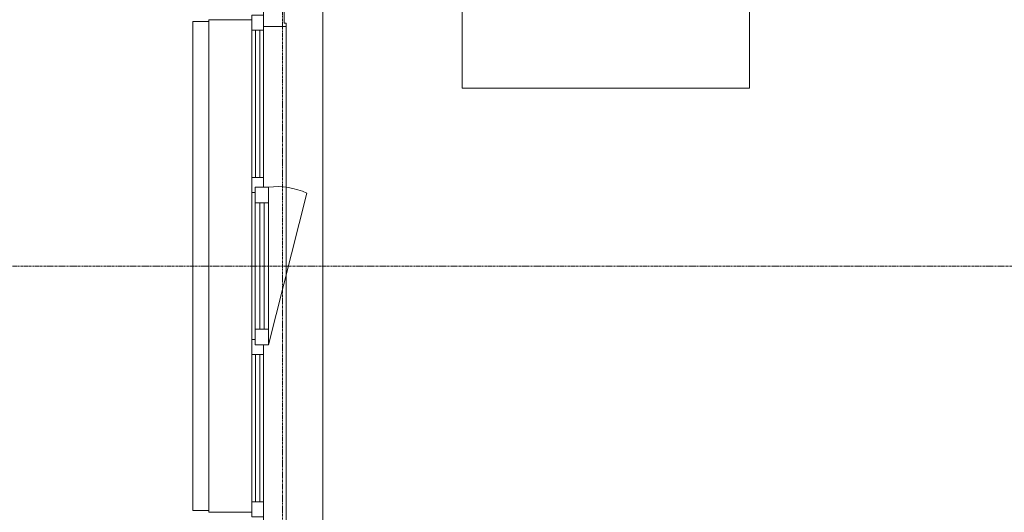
# Model space of a CAD drawing. Header units: millimetres. Extents: x -3388 to 301539, y -5590 to 54660.
# Tile 18 of 216: x 14737 to 20218, y 18430 to 21170. Entities that reach past the tile are written whole.
import ezdxf

# ---------------------------------------------------------------- set-up
doc = ezdxf.new("R2010")
doc.units = ezdxf.units.MM
doc.linetypes.add('stramienlijn', pattern=[21, 12, -3, 3, -3])
for name, color, linetype, lineweight in [('A-FLOR', 192, 'Continuous', 13), ('A-GENM', 13, 'Continuous', 9), ('A-GLAZ', 151, 'Continuous', 9), ('A-GLAZ-CURT', 52, 'Continuous', 9), ('A-GLAZ-CWMG', 51, 'Continuous', 9), ('I-FURN', 30, 'Continuous', 13), ('S-GRID', 1, 'Continuous', 9)]:
    doc.layers.add(name, color=color, linetype=linetype, lineweight=lineweight)

# ---------------------------------------------------------------- blocks, each defined once
blk = doc.blocks.new('82_FU_WPB_AV_oth_kast - K1 1600x450x900-395265-4e verdieping - bouwdeel 3_ 4_ 5')
at = {"layer": 'I-FURN', "color": 8, "lineweight": 9}
for p, q in [((800, 225), (-800, 225)), ((-800, 225), (-800, -225)), ((800, -225), (800, 225)), ((-800, -225), (800, -225))]:
    blk.add_line(p, q, dxfattribs=at)
blk = doc.blocks.new('Stadhuis Zoetermeer_OTH_interieur_rvt-1-4e verdieping - bouwdeel 3_ 4_ 5')
at = {"color": 8, "lineweight": 9}
blk.add_blockref('82_FU_WPB_AV_oth_kast - K1 1600x450x900-395265-4e verdieping - bouwdeel 3_ 4_ 5', (17999.2, 21014.2), dxfattribs=at)
blk = doc.blocks.new('21_alucobond paneel - 21_alucobond paneel-3582886-4e verdieping - bouwdeel 3_ 4_ 5')
at = {"layer": 'A-GLAZ-CURT'}
for p, q in [((-1360, 0), (1360, 0)), ((-1360, -90), (-1360, 0)), ((1360, 0), (1360, -90))]:
    blk.add_line(p, q, dxfattribs=at)
blk = doc.blocks.new('21_alucobond waterslag - 21_alucobond waterslag-3608126-4e verdieping - bouwdeel 3_ 4_ 5')
at = {"layer": 'A-GLAZ-CURT'}
for p, q in [((-1370, -330), (-1370, -90)), ((-1370, -90), (1370, -90)), ((1370, -90), (1370, -330))]:
    blk.add_line(p, q, dxfattribs=at)
blk = doc.blocks.new('31_binnenspouwblad_afwerking - Merk_B-33-2826305-4e verdieping - bouwdeel 3_ 4_ 5')
at = {"layer": 'A-GENM', "lineweight": 13}
for p, q in [((70, 115), (0, 115)), ((0, 115), (0, 0)), ((88, 125), (70, 125)), ((70, 125), (70, 115)), ((88, 0), (88, 125)), ((2925, 125), (2907, 125)), ((2907, 125), (2907, 0)), ((2925, 115), (2925, 125)), ((2995, 115), (2925, 115)), ((0, 0), (88, 0)), ((2907, 0), (2995, 0))]:
    blk.add_line(p, q, dxfattribs=at)
at = {"layer": 'A-GENM'}
for p, q in [((2907, 125), (88, 125)), ((2907, 0), (2815, 0))]:
    blk.add_line(p, q, dxfattribs=at)
blk = doc.blocks.new('System Panel - 31_CWP_glas_gevel-3349802-4e verdieping - bouwdeel 3_ 4_ 5')
at = {"layer": 'A-GLAZ-CURT', "lineweight": 13}
for p, q in [((409, 12), (-409, 12)), ((-409, 12), (-409, -12)), ((409, -12), (409, 12)), ((-409, -12), (409, -12))]:
    blk.add_line(p, q, dxfattribs=at)
blk = doc.blocks.new('Rectangular Mullion - 31_CWM_065x84-3349796-4e verdieping - bouwdeel 3_ 4_ 5')
at = {"layer": 'A-GLAZ-CWMG'}
for p, q in [((16030, 15707), (16030, 14889)), ((16095, 15707), (16095, 14889))]:
    blk.add_line(p, q, dxfattribs=at)
blk = doc.blocks.new('Rectangular Mullion - 31_CWM_065x84-V141-4e verdieping - bouwdeel 3_ 4_ 5')
at = {"layer": 'A-GLAZ-CWMG', "lineweight": 18}
for p, q in [((-84, 32.5), (0, 32.5)), ((-84, -32.5), (-84, 32.5)), ((0, 32.5), (0, -32.5)), ((0, -32.5), (-84, -32.5))]:
    blk.add_line(p, q, dxfattribs=at)
blk = doc.blocks.new('Rectangular Mullion - 31_CWM_065x84-V142-4e verdieping - bouwdeel 3_ 4_ 5')
at = {"layer": 'A-GLAZ-CWMG', "lineweight": 18}
for p, q in [((0, 32.5), (-84, 32.5)), ((-84, 32.5), (-84, -32.5)), ((0, -32.5), (0, 32.5)), ((-84, -32.5), (0, -32.5))]:
    blk.add_line(p, q, dxfattribs=at)
blk = doc.blocks.new('Rectangular Mullion - 31_CWM_065x84-3349798-4e verdieping - bouwdeel 3_ 4_ 5')
at = {"layer": 'A-GLAZ-CWMG'}
for p, q in [((16030, 17511), (16030, 16693)), ((16095, 17511), (16095, 16693))]:
    blk.add_line(p, q, dxfattribs=at)
blk = doc.blocks.new('Rectangular Mullion - 31_CWM_065x84-V143-4e verdieping - bouwdeel 3_ 4_ 5')
at = {"layer": 'A-GLAZ-CWMG', "lineweight": 18}
for p, q in [((-12, 32.5), (42, 32.5)), ((42, 32.5), (42, -32.5)), ((-42, -32.5), (-42, -15)), ((42, -32.5), (-42, -32.5))]:
    blk.add_line(p, q, dxfattribs=at)
blk = doc.blocks.new('31_WI_raam_1 - raam UPGRADE GEVEL-3492583-4e verdieping - bouwdeel 3_ 4_ 5')
at = {"layer": 'A-GLAZ'}
for p, q in [((-351, 15), (-439, 15)), ((-439, 15), (-439, -60)), ((-351, -60), (-351, 15)), ((439, 15), (351, 15)), ((351, 15), (351, -60)), ((439, -60), (439, 15)), ((-439, -60), (-351, -60)), ((351, -60), (439, -60))]:
    blk.add_line(p, q, dxfattribs=at)
at = {"layer": 'A-GLAZ', "lineweight": 13}
for p, q in [((-351, 15), (351, 15)), ((351, -60), (-351, -60))]:
    blk.add_line(p, q, dxfattribs=at)
blk = doc.blocks.new('Rectangular Mullion - 31_CWM_065x84-3349801-4e verdieping - bouwdeel 3_ 4_ 5')
at = {"layer": 'A-GLAZ-CWMG'}
blk.add_line((16030, 16609), (16030, 15791), dxfattribs=at)
blk = doc.blocks.new('Rectangular Mullion - 31_CWM_065x84-V144-4e verdieping - bouwdeel 3_ 4_ 5')
at = {"layer": 'A-GLAZ-CWMG', "lineweight": 18}
for p, q in [((-42, 32.5), (12, 32.5)), ((-42, -32.5), (-42, 32.5)), ((42, -32.5), (-42, -32.5)), ((42, -15), (42, -32.5))]:
    blk.add_line(p, q, dxfattribs=at)
blk = doc.blocks.new('BI raam links - BI raam links-3468314-4e verdieping - bouwdeel 3_ 4_ 5')
at = {"layer": 'A-GLAZ', "lineweight": 13}
blk.add_line((439, 37.5), (-404.9, 250.8), dxfattribs=at)
blk.add_arc((-39.1, 83), 402.5, 155.3587, 186.4926, dxfattribs=at)
blk = doc.blocks.new('WI_subvak - glas 2-3349831-4e verdieping - bouwdeel 3_ 4_ 5')
at = {"layer": 'A-GLAZ'}
for p, q in [((351, 12), (-351, 12)), ((-351, -12), (351, -12))]:
    blk.add_line(p, q, dxfattribs=at)

msp = doc.modelspace()

# ---------------------------------------------------------------- linework, layer by layer
at = {"layer": 'A-FLOR', "color": 55, "lineweight": 9}
msp.add_line((16425, 24975), (16425, 18225), dxfattribs=at)
at = {"layer": 'S-GRID', "linetype": 'stramienlijn'}
for p, q in [((16200, 44000), (16200, -4400)), ((130950, 19800), (-2788.087, 19800))]:
    msp.add_line(p, q, dxfattribs=at)

# ---------------------------------------------------------------- block references
at = {"lineweight": 5}
msp.add_blockref('Stadhuis Zoetermeer_OTH_interieur_rvt-1-4e verdieping - bouwdeel 3_ 4_ 5', (0, 0), dxfattribs=at)
at = {"layer": 'A-GENM', "rotation": 269.9999999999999}
msp.add_blockref('31_binnenspouwblad_afwerking - Merk_B-33-2826305-4e verdieping - bouwdeel 3_ 4_ 5', (16095, 21220), dxfattribs=at)
at = {"layer": 'A-GLAZ'}
for name, p, rotation in [('31_WI_raam_1 - raam UPGRADE GEVEL-3492583-4e verdieping - bouwdeel 3_ 4_ 5', (16062.5, 19800), 89.9999999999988), ('BI raam links - BI raam links-3468314-4e verdieping - bouwdeel 3_ 4_ 5', (16085, 19800), 269.9999999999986), ('WI_subvak - glas 2-3349831-4e verdieping - bouwdeel 3_ 4_ 5', (16085, 19800), 89.9999999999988)]:
    msp.add_blockref(name, p, dxfattribs=dict(at, rotation=rotation))
at = {"layer": 'A-GLAZ-CURT'}
for name, p, rotation in [('21_alucobond paneel - 21_alucobond paneel-3582886-4e verdieping - bouwdeel 3_ 4_ 5', (15700, 19800), 89.9999999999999), ('21_alucobond waterslag - 21_alucobond waterslag-3608126-4e verdieping - bouwdeel 3_ 4_ 5', (15700, 19800), 89.9999999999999), ('System Panel - 31_CWP_glas_gevel-3349802-4e verdieping - bouwdeel 3_ 4_ 5', (16062.5, 20702), 89.9999999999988), ('System Panel - 31_CWP_glas_gevel-3349802-4e verdieping - bouwdeel 3_ 4_ 5', (16062.5, 18898), 89.9999999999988)]:
    msp.add_blockref(name, p, dxfattribs=dict(at, rotation=rotation))
at = {"layer": 'A-GLAZ-CWMG', "extrusion": (0, 0, -1), "rotation": 90.0000000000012}
for name, p in [('Rectangular Mullion - 31_CWM_065x84-V141-4e verdieping - bouwdeel 3_ 4_ 5', (-16062.5, 21195)), ('Rectangular Mullion - 31_CWM_065x84-V143-4e verdieping - bouwdeel 3_ 4_ 5', (-16062.5, 20251)), ('Rectangular Mullion - 31_CWM_065x84-V144-4e verdieping - bouwdeel 3_ 4_ 5', (-16062.5, 19349))]:
    msp.add_blockref(name, p, dxfattribs=at)
at = {"layer": 'A-GLAZ-CWMG'}
for name in ['Rectangular Mullion - 31_CWM_065x84-3349798-4e verdieping - bouwdeel 3_ 4_ 5', 'Rectangular Mullion - 31_CWM_065x84-3349801-4e verdieping - bouwdeel 3_ 4_ 5', 'Rectangular Mullion - 31_CWM_065x84-3349796-4e verdieping - bouwdeel 3_ 4_ 5']:
    msp.add_blockref(name, (0, 3600), dxfattribs=at)
at = {"layer": 'A-GLAZ-CWMG', "rotation": 269.9999999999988}
msp.add_blockref('Rectangular Mullion - 31_CWM_065x84-V142-4e verdieping - bouwdeel 3_ 4_ 5', (16062.5, 18405), dxfattribs=at)

doc.saveas('drawing.dxf')
